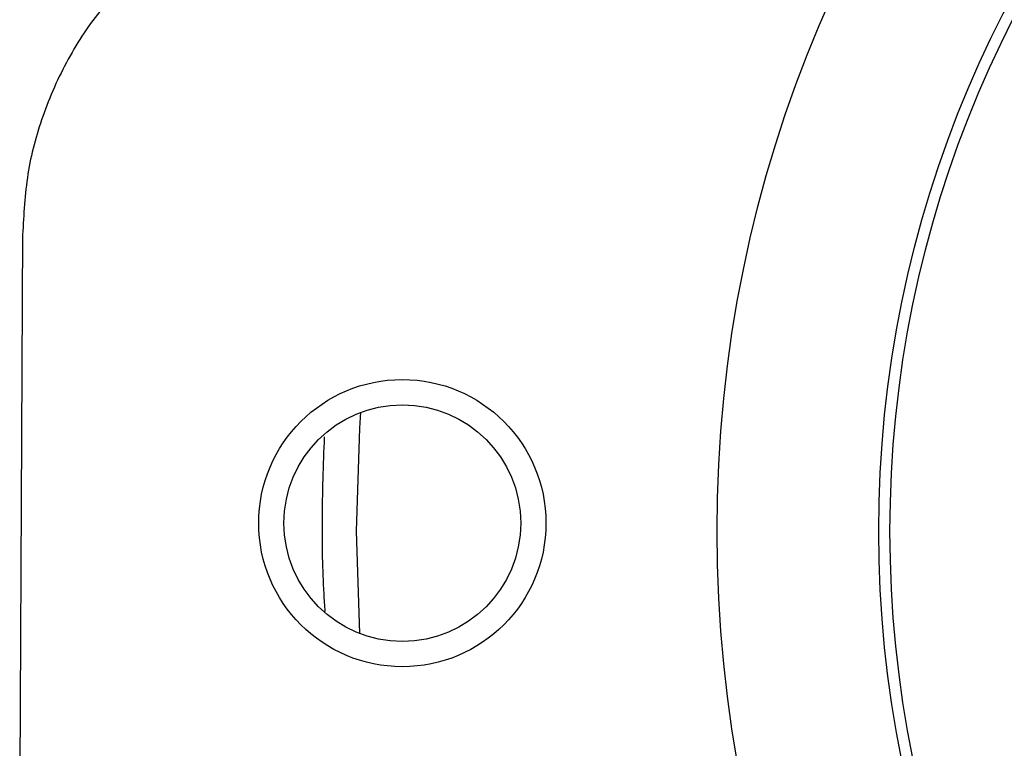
# Model space of a CAD drawing. Header units: inches. Extents: x 0.6 to 16.3, y 0.2 to 11.5.
# Tile 29 of 34: x 10.4 to 11.5, y 7.1 to 7.9. Entities that reach past the tile are written whole.
import ezdxf

# ---------------------------------------------------------------- set-up
doc = ezdxf.new("R2010")
doc.units = ezdxf.units.IN
doc.header["$MEASUREMENT"] = 0

msp = doc.modelspace()

# ---------------------------------------------------------------- linework, layer by layer
at = {"color": 7, "linetype": 'Continuous', "lineweight": 25}
msp.add_line((10.3583, 7.6688), (10.3549, 6.9882), dxfattribs=at)
at = {"color": 8, "linetype": 'Continuous', "lineweight": 25}
msp.add_line((10.7589, 7.1949), (10.7551, 7.3166), dxfattribs=at)
at = {"color": 8, "linetype": 'Continuous', "lineweight": 25, "flags": 128}
msp.add_lwpolyline([(10.7551, 7.3166), (10.7589, 7.4391), (10.7602, 7.458)], dxfattribs=at)
at = {"color": 7, "linetype": 'Continuous', "lineweight": 25}
for centre, radius in [((12.726, 7.3166), 1.5428), ((12.726, 7.3166), 1.3507), ((12.726, 7.3166), 1.3373), ((10.8094, 7.3262), 0.1406)]:
    msp.add_circle(centre, radius, dxfattribs=at)
at = {"color": 7, "linetype": 'Continuous'}
msp.add_circle((10.8094, 7.3262), 0.1706, dxfattribs=at)
at = {"color": 7, "linetype": 'Continuous', "lineweight": 25}
msp.add_open_spline([(10.5216, 8.0066), (10.4975, 7.9846), (10.4554, 7.9463), (10.4105, 7.8776), (10.3809, 7.8112), (10.3621, 7.7407), (10.3596, 7.6929), (10.3583, 7.6688)], degree=3, knots=[0, 0, 0, 0, 0.2519268, 0.4385737, 0.6306336, 0.8128079, 1, 1, 1, 1], dxfattribs=at)
at = {"color": 8, "linetype": 'Continuous', "lineweight": 25}
msp.add_open_spline([(10.7166, 7.4286), (10.7154, 7.3953), (10.7132, 7.3336), (10.7145, 7.2642), (10.7169, 7.2282), (10.7174, 7.2212)], degree=3, knots=[0, 0, 0, 0, 0.48661, 0.899472, 1, 1, 1, 1], dxfattribs=at)

doc.saveas('drawing.dxf')
